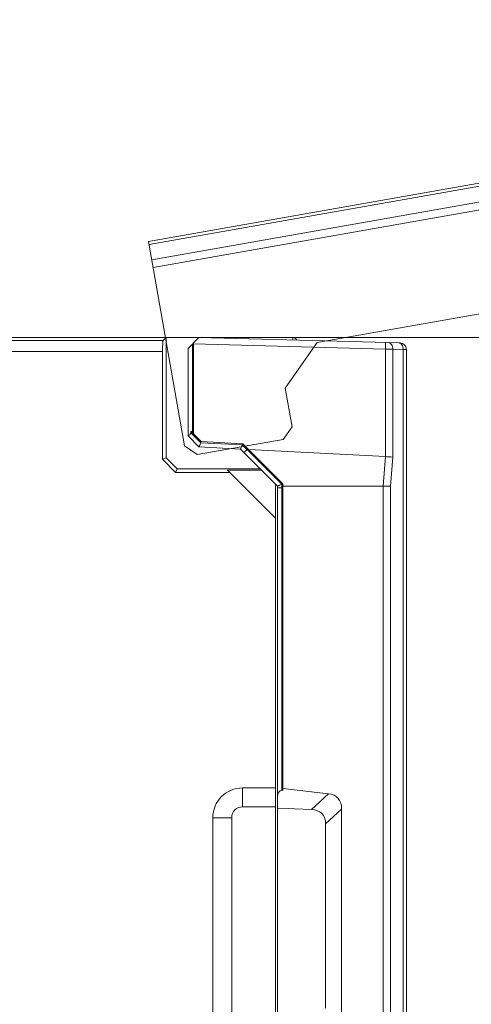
# Model space of a CAD drawing. Header units: millimetres. Extents: x -296 to 295, y -209 to 209.
# Tile 72 of 120: x -28 to -7, y 129 to 174. Entities that reach past the tile are written whole.
import ezdxf
from ezdxf.lldxf.tags import DXFTag

# ---------------------------------------------------------------- set-up
doc = ezdxf.new("R2010")
doc.units = ezdxf.units.MM
doc.header["$MEASUREMENT"] = 0
doc.layers.add('layer 1', color=7, linetype='Continuous')
tags = doc.linetypes.add('New Line117', pattern=[0.8, 0.5, -0.3]).pattern_tags.tags
tags[6:7] = [DXFTag(74, 4), DXFTag(75, 0), DXFTag(340, '0'), DXFTag(46, 1.0), DXFTag(50, 0.0), DXFTag(44, 0.0), DXFTag(45, 0.0)]
tags[4:5] = [DXFTag(74, 4), DXFTag(75, 0), DXFTag(340, '0'), DXFTag(46, 1.0), DXFTag(50, 0.0), DXFTag(44, 0.0), DXFTag(45, 0.0)]
tags = doc.linetypes.add('New Line118', pattern=[0.8, 0.5, -0.3]).pattern_tags.tags
tags[6:7] = [DXFTag(74, 4), DXFTag(75, 0), DXFTag(340, '0'), DXFTag(46, 1.0), DXFTag(50, 0.0), DXFTag(44, 0.0), DXFTag(45, 0.0)]
tags[4:5] = [DXFTag(74, 4), DXFTag(75, 0), DXFTag(340, '0'), DXFTag(46, 1.0), DXFTag(50, 0.0), DXFTag(44, 0.0), DXFTag(45, 0.0)]
tags = doc.linetypes.add('New Line123', pattern=[0.8, 0.5, -0.3]).pattern_tags.tags
tags[6:7] = [DXFTag(74, 4), DXFTag(75, 0), DXFTag(340, '0'), DXFTag(46, 1.0), DXFTag(50, 0.0), DXFTag(44, 0.0), DXFTag(45, 0.0)]
tags[4:5] = [DXFTag(74, 4), DXFTag(75, 0), DXFTag(340, '0'), DXFTag(46, 1.0), DXFTag(50, 0.0), DXFTag(44, 0.0), DXFTag(45, 0.0)]
tags = doc.linetypes.add('New Line124', pattern=[0.8, 0.5, -0.3]).pattern_tags.tags
tags[6:7] = [DXFTag(74, 4), DXFTag(75, 0), DXFTag(340, '0'), DXFTag(46, 1.0), DXFTag(50, 0.0), DXFTag(44, 0.0), DXFTag(45, 0.0)]
tags[4:5] = [DXFTag(74, 4), DXFTag(75, 0), DXFTag(340, '0'), DXFTag(46, 1.0), DXFTag(50, 0.0), DXFTag(44, 0.0), DXFTag(45, 0.0)]
tags = doc.linetypes.add('New Line125', pattern=[0.8, 0.5, -0.3]).pattern_tags.tags
tags[6:7] = [DXFTag(74, 4), DXFTag(75, 0), DXFTag(340, '0'), DXFTag(46, 1.0), DXFTag(50, 0.0), DXFTag(44, 0.0), DXFTag(45, 0.0)]
tags[4:5] = [DXFTag(74, 4), DXFTag(75, 0), DXFTag(340, '0'), DXFTag(46, 1.0), DXFTag(50, 0.0), DXFTag(44, 0.0), DXFTag(45, 0.0)]
tags = doc.linetypes.add('New Line126', pattern=[0.8, 0.5, -0.3]).pattern_tags.tags
tags[6:7] = [DXFTag(74, 4), DXFTag(75, 0), DXFTag(340, '0'), DXFTag(46, 1.0), DXFTag(50, 0.0), DXFTag(44, 0.0), DXFTag(45, 0.0)]
tags[4:5] = [DXFTag(74, 4), DXFTag(75, 0), DXFTag(340, '0'), DXFTag(46, 1.0), DXFTag(50, 0.0), DXFTag(44, 0.0), DXFTag(45, 0.0)]
tags = doc.linetypes.add('New Line131', pattern=[0.8, 0.5, -0.3]).pattern_tags.tags
tags[6:7] = [DXFTag(74, 4), DXFTag(75, 0), DXFTag(340, '0'), DXFTag(46, 1.0), DXFTag(50, 0.0), DXFTag(44, 0.0), DXFTag(45, 0.0)]
tags[4:5] = [DXFTag(74, 4), DXFTag(75, 0), DXFTag(340, '0'), DXFTag(46, 1.0), DXFTag(50, 0.0), DXFTag(44, 0.0), DXFTag(45, 0.0)]
tags = doc.linetypes.add('New Line132', pattern=[0.7, 0.2, -0.5]).pattern_tags.tags
tags[6:7] = [DXFTag(74, 4), DXFTag(75, 0), DXFTag(340, '0'), DXFTag(46, 1.0), DXFTag(50, 0.0), DXFTag(44, 0.0), DXFTag(45, 0.0)]
tags[4:5] = [DXFTag(74, 4), DXFTag(75, 0), DXFTag(340, '0'), DXFTag(46, 1.0), DXFTag(50, 0.0), DXFTag(44, 0.0), DXFTag(45, 0.0)]
tags = doc.linetypes.add('New Line133', pattern=[0.8, 0.5, -0.3]).pattern_tags.tags
tags[6:7] = [DXFTag(74, 4), DXFTag(75, 0), DXFTag(340, '0'), DXFTag(46, 1.0), DXFTag(50, 0.0), DXFTag(44, 0.0), DXFTag(45, 0.0)]
tags[4:5] = [DXFTag(74, 4), DXFTag(75, 0), DXFTag(340, '0'), DXFTag(46, 1.0), DXFTag(50, 0.0), DXFTag(44, 0.0), DXFTag(45, 0.0)]
tags = doc.linetypes.add('New Line134', pattern=[0.7, 0.2, -0.5]).pattern_tags.tags
tags[6:7] = [DXFTag(74, 4), DXFTag(75, 0), DXFTag(340, '0'), DXFTag(46, 1.0), DXFTag(50, 0.0), DXFTag(44, 0.0), DXFTag(45, 0.0)]
tags[4:5] = [DXFTag(74, 4), DXFTag(75, 0), DXFTag(340, '0'), DXFTag(46, 1.0), DXFTag(50, 0.0), DXFTag(44, 0.0), DXFTag(45, 0.0)]
tags = doc.linetypes.add('New Line140', pattern=[0.8, 0.5, -0.3]).pattern_tags.tags
tags[6:7] = [DXFTag(74, 4), DXFTag(75, 0), DXFTag(340, '0'), DXFTag(46, 1.0), DXFTag(50, 0.0), DXFTag(44, 0.0), DXFTag(45, 0.0)]
tags[4:5] = [DXFTag(74, 4), DXFTag(75, 0), DXFTag(340, '0'), DXFTag(46, 1.0), DXFTag(50, 0.0), DXFTag(44, 0.0), DXFTag(45, 0.0)]

msp = doc.modelspace()

# ---------------------------------------------------------------- hatches: boundary and pattern name
at = {"layer": 'layer 1'}
h = msp.add_hatch(color=18, dxfattribs=at)
edge = h.paths.add_edge_path()
edge.add_spline(control_points=[(-21.1187, 159.4892), (-21.1187, 159.4948), (-21.1232, 159.4992), (-21.1287, 159.4992), (-21.1342, 159.4992), (-21.1387, 159.4948), (-21.1387, 159.4892), (-21.1387, 159.4837), (-21.1342, 159.4792), (-21.1287, 159.4792), (-21.1232, 159.4792), (-21.1187, 159.4837), (-21.1187, 159.4892)], knot_values=[0, 0, 0, 0, 0.25, 0.25, 0.25, 0.5, 0.5, 0.5, 0.75, 0.75, 0.75, 1, 1, 1, 1], degree=3, periodic=1)

# ---------------------------------------------------------------- linework, layer by layer
at = {"layer": 'layer 1', "color": 1, "lineweight": 0}
msp.add_open_spline([(295.3283, 209.2747), (295.3283, 209.2747), (295.3283, -208.9236), (295.3283, -208.9236), (295.3283, -208.9236), (-296.1944, -208.9236), (-296.1944, -208.9236), (-296.1944, -208.9236), (-296.1944, 209.2747), (-296.1944, 209.2747), (-296.1944, 209.2747), (295.3283, 209.2747), (295.3283, 209.2747)], degree=3, knots=[0, 0, 0, 0, 0.25, 0.25, 0.25, 0.5, 0.5, 0.5, 0.75, 0.75, 0.75, 1, 1, 1, 1], dxfattribs=at)
at = {"layer": 'layer 1', "color": 5, "lineweight": 0}
msp.add_open_spline([(-281.2487, 194.7284), (-281.2487, 194.7284), (-281.2487, -197.0649), (-281.2487, -197.0649), (-281.2487, -197.0649), (283.3586, -197.0649), (283.3586, -197.0649)], degree=3, knots=[0, 0, 0, 0, 0.5, 0.5, 0.5, 1, 1, 1, 1], dxfattribs=at)
at = {"layer": 'layer 1', "linetype": 'New Line134', "lineweight": 9}
msp.add_open_spline([(-21.9326, 163.8941), (-21.9326, 163.8941), (14.3083, 170.2843), (14.3083, 170.2843)], degree=3, dxfattribs=at)
at = {"layer": 'layer 1', "linetype": 'New Line133', "lineweight": 9}
msp.add_open_spline([(-21.9072, 163.7498), (-21.9072, 163.7498), (14.3337, 170.1401), (14.3337, 170.1401)], degree=3, dxfattribs=at)
at = {"layer": 'layer 1', "linetype": 'New Line132', "lineweight": 9}
msp.add_open_spline([(14.4565, 169.4437), (14.4565, 169.4437), (-21.7844, 163.0535), (-21.7844, 163.0535)], degree=3, dxfattribs=at)
at = {"layer": 'layer 1', "linetype": 'New Line131', "lineweight": 9}
msp.add_open_spline([(-21.723, 162.7053), (-21.723, 162.7053), (14.6164, 169.1129), (14.6164, 169.1129)], degree=3, dxfattribs=at)
at = {"layer": 'layer 1', "linetype": 'New Line126', "lineweight": 9}
msp.add_open_spline([(14.9881, 164.4132), (14.9881, 164.4132), (-14.2114, 159.2645), (-14.2114, 159.2645)], degree=3, dxfattribs=at)
at = {"layer": 'layer 1', "linetype": 'New Line124', "lineweight": 9}
msp.add_open_spline([(-20.283, 154.5384), (-20.283, 154.5384), (-21.9326, 163.8941), (-21.9326, 163.8941)], degree=3, dxfattribs=at)
at = {"layer": 'layer 1', "lineweight": 9}
for points in [[(-160.0787, 159.4892), (-160.0787, 159.4892), (-15.3278, 159.4892), (-15.3278, 159.4892)], [(-21.2594, 159.3586), (-21.2594, 159.3586), (-155.0787, 159.3586), (-155.0787, 159.3586)], [(-21.2594, 159.3586), (-21.282, 159.336), (-21.2993, 159.1197), (-21.2993, 158.8605)], [(-21.1287, 159.4892), (-21.1287, 159.4892), (-21.2594, 159.3586), (-21.2594, 159.3586)], [(-21.1287, 153.9892), (-21.1287, 153.9892), (-21.1287, 159.4892), (-21.1287, 159.4892)], [(-19.6287, 159.4892), (-19.6287, 159.4892), (-20.1287, 158.9892), (-20.1287, 158.9892)], [(-19.9287, 155.1407), (-19.9287, 155.1407), (-19.9287, 159.1892), (-19.9287, 159.1892)], [(-19.8787, 155.0907), (-19.8787, 155.0907), (-19.8787, 159.2392), (-19.8787, 159.2392)], [(-11.0861, 158.9674), (-11.0861, 158.9674), (-19.8787, 159.1977), (-19.8787, 159.1977)], [(-19.6287, 159.4892), (-19.6287, 159.4892), (-10.4191, 159.2481), (-10.4191, 159.2481)], [(-15.3278, 159.4892), (-15.3278, 159.4892), (-15.3278, 159.3766), (-15.3278, 159.3766)], [(-15.1465, 159.3724), (-15.1788, 159.4436), (-15.2497, 159.4892), (-15.3278, 159.4892)], [(-10.1287, 158.95), (-10.1287, 159.1116), (-10.2575, 159.2438), (-10.4191, 159.2481)], [(-39.0435, 158.8605), (-39.0435, 158.8605), (-21.2993, 158.8605), (-21.2993, 158.8605)], [(-21.2993, 153.9186), (-21.2993, 153.9186), (-21.2993, 158.8605), (-21.2993, 158.8605)], [(-20.1287, 158.9892), (-20.1287, 158.9892), (-20.1287, 154.9892), (-20.1287, 154.9892)], [(-11.0861, 158.9674), (-11.0861, 158.9674), (-11.0861, 154.0415), (-11.0861, 154.0415)], [(-10.7457, 154.0218), (-10.7457, 154.0218), (-10.7457, 158.9638), (-10.7457, 158.9638)], [(-10.2752, 158.9515), (-10.2752, 158.9515), (-10.7457, 158.9638), (-10.7457, 158.9638)], [(-10.2752, 158.9515), (-10.2752, 158.9515), (-10.2752, 122.8444), (-10.2752, 122.8444)], [(-10.1287, 122.8463), (-10.1287, 122.8463), (-10.1287, 158.95), (-10.1287, 158.95)], [(-19.9924, 155.2044), (-19.9943, 155.181), (-19.996, 155.1576), (-19.9977, 155.1341)], [(-19.9977, 155.1341), (-19.9977, 155.1341), (-19.5421, 154.6786), (-19.5421, 154.6786)], [(-19.9924, 155.2044), (-19.9924, 155.2044), (-19.5205, 154.7324), (-19.5205, 154.7324)], [(-19.6287, 154.4892), (-19.6287, 154.4892), (-20.1287, 154.9892), (-20.1287, 154.9892)], [(-19.5759, 154.6032), (-19.5646, 154.6283), (-19.5533, 154.6534), (-19.5421, 154.6786)], [(-19.5421, 154.6786), (-19.5421, 154.6786), (-17.6426, 154.579), (-17.6426, 154.579)], [(-17.6209, 154.6329), (-17.6209, 154.6329), (-19.5205, 154.7324), (-19.5205, 154.7324)], [(-17.6209, 154.6329), (-17.6209, 154.6329), (-15.7802, 152.7922), (-15.7802, 152.7922)], [(-19.6287, 154.4892), (-19.6287, 154.4892), (-17.7292, 154.3897), (-17.7292, 154.3897)], [(-16.0287, 152.6892), (-16.0287, 152.6892), (-17.7292, 154.3897), (-17.7292, 154.3897)], [(-17.6763, 154.5036), (-17.665, 154.5287), (-17.6538, 154.5539), (-17.6426, 154.579)], [(-17.6426, 154.579), (-17.6426, 154.579), (-17.4302, 154.3666), (-17.4302, 154.3666)], [(-17.4204, 154.3699), (-17.4238, 154.3699), (-17.4277, 154.3691), (-17.4302, 154.3666)], [(-17.358, 154.3699), (-17.358, 154.3699), (-17.4204, 154.3699), (-17.4204, 154.3699)], [(-17.3895, 154.3391), (-17.3895, 154.3391), (-17.4204, 154.3699), (-17.4204, 154.3699)], [(-15.8299, 152.7786), (-15.8299, 152.7786), (-17.3895, 154.3391), (-17.3895, 154.3391)], [(-17.3583, 154.3703), (-17.3583, 154.3703), (-11.0861, 154.0415), (-11.0861, 154.0415)], [(-21.1287, 153.9892), (-21.1287, 153.9892), (-21.2993, 153.9186), (-21.2993, 153.9186)], [(-20.6994, 153.3186), (-20.6994, 153.3186), (-21.2993, 153.9186), (-21.2993, 153.9186)], [(-21.1287, 153.9892), (-21.1287, 153.9892), (-20.6287, 153.4892), (-20.6287, 153.4892)], [(-11.0857, 154.0415), (-11.0857, 154.0415), (-11.198, 152.6892), (-11.198, 152.6892)], [(-10.7457, 154.0218), (-10.7457, 154.0218), (-10.8553, 152.6837), (-10.8553, 152.6837)], [(-10.7457, 154.0237), (-10.7457, 154.0237), (-10.8431, 154.0288), (-10.8431, 154.0288)], [(-20.6287, 153.4892), (-20.6287, 153.4892), (-20.6994, 153.3186), (-20.6994, 153.3186)], [(-18.2181, 153.3186), (-18.2181, 153.3186), (-20.6994, 153.3186), (-20.6994, 153.3186)], [(-16.8287, 153.4892), (-16.8287, 153.4892), (-20.6287, 153.4892), (-20.6287, 153.4892)], [(-16.7631, 153.4236), (-16.7631, 153.4236), (-18.3231, 153.4236), (-18.3231, 153.4236)], [(-16.1287, 151.2292), (-16.1287, 151.2292), (-18.3231, 153.4236), (-18.3231, 153.4236)], [(-16.1287, -0.5108), (-16.1287, -0.5108), (-16.1287, 152.7892), (-16.1287, 152.7892)], [(-15.7802, 138.7656), (-15.7802, 138.7656), (-15.7802, 152.7922), (-15.7802, 152.7922)], [(-16.0287, 122.9892), (-16.0287, 122.9892), (-16.0287, 152.6892), (-16.0287, 152.6892)], [(-15.8299, 152.7786), (-15.856, 152.7678), (-15.882, 152.7569), (-15.9079, 152.7458)], [(-15.8299, 138.769), (-15.8299, 138.769), (-15.8299, 152.7786), (-15.8299, 152.7786)], [(-15.8299, 152.6124), (-15.8299, 152.6124), (-15.7802, 152.6124), (-15.7802, 152.6124)], [(-15.7802, 152.6892), (-15.7802, 152.6892), (-10.8559, 152.6892), (-10.8559, 152.6892)], [(-11.1964, 152.6892), (-11.1964, 152.6892), (-11.1964, 122.8259), (-11.1964, 122.8259)], [(-10.8559, 122.8292), (-10.8559, 122.8292), (-10.8553, 152.6837), (-10.8553, 152.6837)], [(-17.6287, 138.0142), (-17.6287, 138.0142), (-17.6287, 138.8803), (-17.6287, 138.8803)], [(-16.1287, 138.8803), (-16.1287, 138.8803), (-17.6287, 138.8803), (-17.6287, 138.8803)], [(-13.6976, 138.6117), (-13.6976, 138.6117), (-15.7802, 138.8516), (-15.7802, 138.8516)], [(-15.7802, 138.7656), (-15.7802, 138.7656), (-15.8299, 138.769), (-15.8299, 138.769)], [(-14.4775, 137.8863), (-14.4775, 137.8863), (-13.6976, 138.6117), (-13.6976, 138.6117)], [(-13.0957, 137.9129), (-13.0957, 138.3196), (-13.3088, 138.5669), (-13.6976, 138.6117)], [(-16.1287, 138.0142), (-16.1287, 138.0142), (-17.6287, 138.0142), (-17.6287, 138.0142)], [(-14.4775, 137.8863), (-14.4775, 137.8863), (-16.0287, 137.9477), (-16.0287, 137.9477)], [(-13.0957, 137.9129), (-13.0957, 137.9129), (-13.8287, 137.2311), (-13.8287, 137.2311)], [(-13.0957, 128.1156), (-13.0957, 128.1156), (-13.0957, 137.9129), (-13.0957, 137.9129)], [(-18.9948, 137.5142), (-18.9948, 137.5142), (-18.9948, 128.5142), (-18.9948, 128.5142)], [(-18.9948, 137.5142), (-18.9948, 137.5142), (-18.1287, 137.5142), (-18.1287, 137.5142)], [(-18.1287, 137.5142), (-18.1287, 137.5142), (-18.1287, 128.5142), (-18.1287, 128.5142)], [(-13.8287, 137.2311), (-13.8287, 137.6378), (-14.0584, 137.8697), (-14.4775, 137.8863)], [(-13.8287, 128.7974), (-13.8287, 128.7974), (-13.8287, 137.2311), (-13.8287, 137.2311)]]:
    msp.add_open_spline(points, degree=3, dxfattribs=at)
at = {"layer": 'layer 1', "lineweight": 0}
msp.add_open_spline([(-26.3534, 159.4892), (-26.3534, 159.4892), (80.9354, 159.4892), (80.9354, 159.4892)], degree=3, dxfattribs=at)
at = {"layer": 'layer 1', "lineweight": 9}
for points, knots in [([(-21.1187, 159.4892), (-21.1187, 159.4948), (-21.1232, 159.4992), (-21.1287, 159.4992), (-21.1342, 159.4992), (-21.1387, 159.4948), (-21.1387, 159.4892), (-21.1387, 159.4837), (-21.1342, 159.4792), (-21.1287, 159.4792), (-21.1232, 159.4792), (-21.1187, 159.4837), (-21.1187, 159.4892)], [0, 0, 0, 0, 0.25, 0.25, 0.25, 0.5, 0.5, 0.5, 0.75, 0.75, 0.75, 1, 1, 1, 1]), ([(-11.0861, 159.2655), (-11.0857, 159.2655), (-11.0856, 159.2649), (-11.0855, 159.2643), (-11.0852, 159.2627), (-11.085, 159.2617), (-11.0848, 159.2605), (-11.0846, 159.2585), (-11.0844, 159.2562), (-11.0843, 159.254), (-11.0841, 159.2508), (-11.0839, 159.2477), (-11.0838, 159.2446), (-11.0836, 159.2404), (-11.0835, 159.2363), (-11.0834, 159.2321), (-11.0833, 159.227), (-11.0832, 159.2219), (-11.0831, 159.2168), (-11.083, 159.2039), (-11.0829, 159.191), (-11.0829, 159.1782), (-11.0829, 159.1623), (-11.083, 159.1464), (-11.0831, 159.1305), (-11.0833, 159.1127), (-11.0835, 159.0949), (-11.0838, 159.0771), (-11.0841, 159.0587), (-11.0844, 159.0402), (-11.0848, 159.0217), (-11.0852, 159.0036), (-11.0857, 158.9855), (-11.0861, 158.9674)], [0, 0, 0, 0, 0.0909091, 0.0909091, 0.0909091, 0.1818182, 0.1818182, 0.1818182, 0.2727273, 0.2727273, 0.2727273, 0.3636364, 0.3636364, 0.3636364, 0.4545455, 0.4545455, 0.4545455, 0.5454545, 0.5454545, 0.5454545, 0.6363636, 0.6363636, 0.6363636, 0.7272727, 0.7272727, 0.7272727, 0.8181818, 0.8181818, 0.8181818, 0.9090909, 0.9090909, 0.9090909, 1, 1, 1, 1]), ([(-10.7457, 158.9638), (-10.7452, 159.0003), (-10.7494, 159.037), (-10.7587, 159.0725), (-10.7681, 159.108), (-10.7826, 159.1423), (-10.8033, 159.1727), (-10.8215, 159.1994), (-10.8445, 159.2232), (-10.8725, 159.2395), (-10.8956, 159.2529), (-10.9222, 159.2613), (-10.9487, 159.2619)], [0, 0, 0, 0, 0.25, 0.25, 0.25, 0.5, 0.5, 0.5, 0.75, 0.75, 0.75, 1, 1, 1, 1]), ([(-10.4782, 159.2496), (-10.4517, 159.2489), (-10.4251, 159.2406), (-10.402, 159.2271), (-10.374, 159.2108), (-10.351, 159.1871), (-10.3328, 159.1604), (-10.3121, 159.1299), (-10.2976, 159.0957), (-10.2882, 159.0601), (-10.2789, 159.0247), (-10.2747, 158.988), (-10.2752, 158.9515)], [0, 0, 0, 0, 0.25, 0.25, 0.25, 0.5, 0.5, 0.5, 0.75, 0.75, 0.75, 1, 1, 1, 1]), ([(-11.0861, 158.9674), (-11.0548, 158.9671), (-11.0234, 158.9668), (-10.9921, 158.9665), (-10.9099, 158.9657), (-10.8278, 158.9649), (-10.7457, 158.9638)], [0, 0, 0, 0, 0.5, 0.5, 0.5, 1, 1, 1, 1]), ([(-10.2752, 158.9515), (-10.2545, 158.9514), (-10.2337, 158.9513), (-10.213, 158.9511), (-10.2046, 158.9511), (-10.1962, 158.951), (-10.1878, 158.9509), (-10.1808, 158.9509), (-10.1738, 158.9508), (-10.1668, 158.9507), (-10.1613, 158.9507), (-10.1558, 158.9506), (-10.1503, 158.9506), (-10.1463, 158.9505), (-10.1423, 158.9505), (-10.1383, 158.9504), (-10.137, 158.9503), (-10.1356, 158.9503), (-10.1341, 158.9503), (-10.1331, 158.9503), (-10.132, 158.9503), (-10.1311, 158.9502), (-10.1306, 158.9501), (-10.1302, 158.95), (-10.1293, 158.9501), (-10.1291, 158.9501), (-10.1287, 158.9502), (-10.1287, 158.95)], [0, 0, 0, 0, 0.1111111, 0.1111111, 0.1111111, 0.2222222, 0.2222222, 0.2222222, 0.3333333, 0.3333333, 0.3333333, 0.4444444, 0.4444444, 0.4444444, 0.5555556, 0.5555556, 0.5555556, 0.6666667, 0.6666667, 0.6666667, 0.7777778, 0.7777778, 0.7777778, 0.8888889, 0.8888889, 0.8888889, 1, 1, 1, 1]), ([(-20.1287, 154.9897), (-20.1287, 154.9916), (-20.1269, 154.993), (-20.1252, 154.9943), (-20.1213, 154.9971), (-20.1182, 154.9996), (-20.1148, 155.002), (-20.1097, 155.0057), (-20.104, 155.0093), (-20.0985, 155.0129), (-20.0913, 155.0176), (-20.0843, 155.0222), (-20.0773, 155.027), (-20.0597, 155.039), (-20.042, 155.0517), (-20.0275, 155.0675), (-20.0193, 155.0765), (-20.0122, 155.0865), (-20.007, 155.0975), (-20.0017, 155.109), (-19.9986, 155.1216), (-19.9977, 155.1341)], [0, 0, 0, 0, 0.1428571, 0.1428571, 0.1428571, 0.2857143, 0.2857143, 0.2857143, 0.4285714, 0.4285714, 0.4285714, 0.5714286, 0.5714286, 0.5714286, 0.7142857, 0.7142857, 0.7142857, 0.8571429, 0.8571429, 0.8571429, 1, 1, 1, 1]), ([(-19.6287, 154.4892), (-19.6234, 154.4997), (-19.6184, 154.5102), (-19.6134, 154.5208), (-19.6005, 154.5481), (-19.5883, 154.5757), (-19.5759, 154.6032)], [0, 0, 0, 0, 0.5, 0.5, 0.5, 1, 1, 1, 1]), ([(-17.7292, 154.3897), (-17.7239, 154.4003), (-17.7187, 154.4109), (-17.7136, 154.4216), (-17.7008, 154.4488), (-17.6887, 154.4762), (-17.6763, 154.5036)], [0, 0, 0, 0, 0.5, 0.5, 0.5, 1, 1, 1, 1]), ([(-17.4302, 154.3666), (-17.4478, 154.349), (-17.4655, 154.3313), (-17.4832, 154.3136), (-17.4911, 154.3057), (-17.499, 154.2977), (-17.507, 154.2897), (-17.5139, 154.2827), (-17.5208, 154.2757), (-17.5277, 154.2687), (-17.5334, 154.263), (-17.5391, 154.2573), (-17.5447, 154.2515), (-17.547, 154.2492), (-17.5493, 154.2469), (-17.5516, 154.2445), (-17.5535, 154.2426), (-17.5554, 154.2407), (-17.5573, 154.2387), (-17.5587, 154.2372), (-17.5602, 154.2357), (-17.5617, 154.2341), (-17.5629, 154.233), (-17.5641, 154.2319), (-17.565, 154.2308), (-17.5654, 154.2301), (-17.5658, 154.2295), (-17.5669, 154.2287), (-17.5672, 154.2285), (-17.5677, 154.2282), (-17.5675, 154.228)], [0, 0, 0, 0, 0.1, 0.1, 0.1, 0.2, 0.2, 0.2, 0.3, 0.3, 0.3, 0.4, 0.4, 0.4, 0.5, 0.5, 0.5, 0.6, 0.6, 0.6, 0.7, 0.7, 0.7, 0.8, 0.8, 0.8, 0.9, 0.9, 0.9, 1, 1, 1, 1]), ([(-10.8431, 154.0288), (-10.8821, 154.0313), (-10.9211, 154.0337), (-10.9601, 154.0357), (-11.0021, 154.0378), (-11.0441, 154.0393), (-11.0861, 154.0415)], [0, 0, 0, 0, 0.5, 0.5, 0.5, 1, 1, 1, 1]), ([(-15.9079, 152.7458), (-15.9239, 152.7389), (-15.9399, 152.7319), (-15.9559, 152.7249), (-15.9628, 152.7218), (-15.9697, 152.7187), (-15.9766, 152.7156), (-15.9826, 152.7129), (-15.9886, 152.7102), (-15.9945, 152.7074), (-15.9994, 152.7051), (-16.0043, 152.7028), (-16.0091, 152.7005), (-16.0127, 152.6987), (-16.0162, 152.6969), (-16.0199, 152.6951), (-16.0222, 152.694), (-16.0247, 152.6928), (-16.0265, 152.6912), (-16.027, 152.6908), (-16.0274, 152.6903), (-16.0282, 152.6899), (-16.0284, 152.6897), (-16.0287, 152.6896), (-16.0287, 152.6893)], [0, 0, 0, 0, 0.125, 0.125, 0.125, 0.25, 0.25, 0.25, 0.375, 0.375, 0.375, 0.5, 0.5, 0.5, 0.625, 0.625, 0.625, 0.75, 0.75, 0.75, 0.875, 0.875, 0.875, 1, 1, 1, 1]), ([(-15.8299, 152.6124), (-15.8553, 152.6124), (-15.8806, 152.6123), (-15.906, 152.6121), (-15.9175, 152.6121), (-15.9289, 152.6119), (-15.9404, 152.6118), (-15.9504, 152.6117), (-15.9605, 152.6116), (-15.9705, 152.6114), (-15.9787, 152.6112), (-15.9869, 152.6111), (-15.9952, 152.6109), (-16.0014, 152.6107), (-16.0076, 152.6105), (-16.0136, 152.6103), (-16.0158, 152.6101), (-16.0179, 152.61), (-16.0202, 152.6099), (-16.0218, 152.6099), (-16.0235, 152.6098), (-16.0249, 152.6096), (-16.0257, 152.6095), (-16.0265, 152.6093), (-16.0278, 152.6093), (-16.0282, 152.6092), (-16.0287, 152.6093), (-16.0287, 152.6089)], [0, 0, 0, 0, 0.1111111, 0.1111111, 0.1111111, 0.2222222, 0.2222222, 0.2222222, 0.3333333, 0.3333333, 0.3333333, 0.4444444, 0.4444444, 0.4444444, 0.5555556, 0.5555556, 0.5555556, 0.6666667, 0.6666667, 0.6666667, 0.7777778, 0.7777778, 0.7777778, 0.8888889, 0.8888889, 0.8888889, 1, 1, 1, 1]), ([(-17.6287, 138.8803), (-17.991, 138.8803), (-18.3385, 138.7363), (-18.5947, 138.4802), (-18.8508, 138.224), (-18.9948, 137.8765), (-18.9948, 137.5142)], [0, 0, 0, 0, 0.5, 0.5, 0.5, 1, 1, 1, 1]), ([(-15.8299, 138.769), (-15.8826, 138.7727), (-15.9332, 138.74), (-15.9705, 138.678), (-16.0078, 138.616), (-16.0287, 138.5299), (-16.0287, 138.4386)], [0, 0, 0, 0, 0.5, 0.5, 0.5, 1, 1, 1, 1]), ([(-17.6287, 138.0142), (-17.7613, 138.0142), (-17.8885, 137.9616), (-17.9823, 137.8678), (-18.076, 137.774), (-18.1287, 137.6469), (-18.1287, 137.5142)], [0, 0, 0, 0, 0.5, 0.5, 0.5, 1, 1, 1, 1])]:
    msp.add_open_spline(points, degree=3, knots=knots, dxfattribs=at)
at = {"layer": 'layer 1', "linetype": 'New Line117', "lineweight": 9}
msp.add_open_spline([(-15.6715, 157.1793), (-15.6715, 157.1793), (-14.2114, 159.2645), (-14.2114, 159.2645)], degree=3, dxfattribs=at)
at = {"layer": 'layer 1', "linetype": 'New Line125', "lineweight": 9}
msp.add_open_spline([(-15.359, 155.4066), (-15.359, 155.4066), (-15.6715, 157.1793), (-15.6715, 157.1793)], degree=3, dxfattribs=at)
at = {"layer": 'layer 1', "linetype": 'New Line118', "lineweight": 9}
msp.add_open_spline([(-15.7645, 154.8274), (-15.7645, 154.8274), (-15.359, 155.4066), (-15.359, 155.4066)], degree=3, dxfattribs=at)
at = {"layer": 'layer 1', "linetype": 'New Line123', "lineweight": 9}
msp.add_open_spline([(-19.7038, 154.1328), (-19.7038, 154.1328), (-15.7645, 154.8274), (-15.7645, 154.8274)], degree=3, dxfattribs=at)
at = {"layer": 'layer 1', "linetype": 'New Line140', "lineweight": 9}
msp.add_open_spline([(-20.283, 154.5384), (-20.283, 154.5384), (-19.7038, 154.1328), (-19.7038, 154.1328)], degree=3, dxfattribs=at)

doc.saveas('drawing.dxf')
